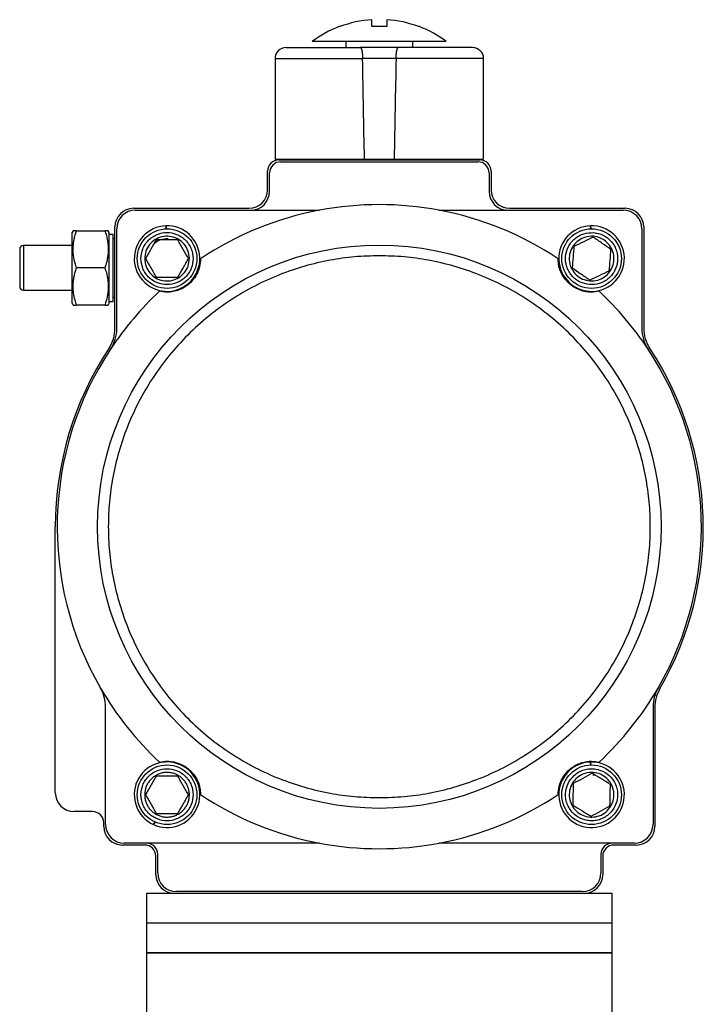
# Model space of a CAD drawing. Header units: millimetres. Extents: x 220 to 2250, y -9 to 1835.
# Tile 30 of 30: x 1932 to 2115, y 1022 to 1287. Entities that reach past the tile are written whole.
import ezdxf

# ---------------------------------------------------------------- set-up
doc = ezdxf.new("R2010")
doc.units = ezdxf.units.MM

msp = doc.modelspace()

# ---------------------------------------------------------------- linework, layer by layer
at = {"color": 7, "linetype": 'Continuous', "lineweight": 25}
for p, q in [((2019.16, 1280.77), (2019.16, 1279.37)), ((2037.16, 1279.37), (2037.16, 1280.77)), ((2025.16, 1279.37), (2025.16, 1279.17)), ((2031.16, 1279.17), (2031.16, 1279.37)), ((2000.16, 1276.17), (2000.16, 1249.17)), ((2032.64, 1276.17), (2023.67, 1276.17)), ((2056.16, 1249.17), (2056.16, 1276.17)), ((2000.16, 1249.17), (2024.17, 1249.17)), ((2001.16, 1248.97), (2055.16, 1248.97)), ((2001.66, 1248.47), (2054.66, 1248.47)), ((2003.16, 1249.17), (2003.16, 1248.97)), ((2024.17, 1249.17), (2032.15, 1249.17)), ((2032.15, 1249.17), (2056.16, 1249.17)), ((2053.16, 1248.97), (2053.16, 1249.17)), ((1998.16, 1240.97), (1998.16, 1245.97)), ((2058.16, 1245.97), (2058.16, 1240.97)), ((1998.66, 1240.47), (1998.66, 1245.47)), ((2057.66, 1245.47), (2057.66, 1240.47)), ((1962.16, 1235.97), (1993.16, 1235.97)), ((1962.66, 1235.47), (2012.12, 1235.47)), ((2044.2, 1235.47), (2093.66, 1235.47)), ((2063.16, 1235.97), (2094.16, 1235.97)), ((1945.95, 1229.97), (1945.66, 1229.47)), ((1946.84, 1229.97), (1954.48, 1229.97)), ((1955.66, 1229.47), (1955.37, 1229.97)), ((1957.16, 1203.83), (1957.16, 1230.97)), ((1957.66, 1203.68), (1957.66, 1230.47)), ((1970.85, 1231.26), (1970.99, 1230.46)), ((1971, 1230.46), (1970.86, 1231.26)), ((2084.85, 1231.26), (2084.99, 1230.46)), ((2085, 1230.46), (2084.86, 1231.26)), ((2098.66, 1230.47), (2098.66, 1203.68)), ((2099.16, 1230.97), (2099.16, 1203.83)), ((1945.66, 1210.47), (1945.66, 1229.47)), ((1955.66, 1219.97), (1955.66, 1229.47)), ((1956.66, 1228.97), (1955.66, 1228.97)), ((1956.66, 1210.97), (1956.66, 1228.97)), ((1945.66, 1225.97), (1932.59, 1225.97)), ((1954.48, 1219.97), (1946.84, 1219.97)), ((1955.66, 1210.47), (1955.66, 1219.97)), ((1932.59, 1213.97), (1945.66, 1213.97)), ((1945.66, 1210.47), (1945.95, 1209.97)), ((1954.48, 1209.97), (1946.84, 1209.97)), ((1955.37, 1209.97), (1955.66, 1210.47)), ((1955.66, 1210.97), (1956.66, 1210.97)), ((1941.16, 1078.97), (1941.16, 1150.47)), ((1954.66, 1070.47), (1954.66, 1102.09)), ((2101.66, 1102.09), (2101.66, 1070.47)), ((2102.16, 1101.96), (2102.16, 1069.97)), ((2084.85, 1087.26), (2084.99, 1086.46)), ((2085, 1086.46), (2084.86, 1087.26)), ((2085.4, 1084.17), (2085.4, 1084.15)), ((2085.41, 1084.15), (2085.41, 1084.16)), ((2086.38, 1083.62), (2085.48, 1083.76)), ((1951.16, 1073.97), (1946.16, 1073.97)), ((1967.5, 1070.46), (1967.94, 1071.14)), ((1967.95, 1071.14), (1967.51, 1070.46)), ((1954.16, 1069.97), (1954.16, 1070.97)), ((1965.16, 1064.97), (1959.16, 1064.97)), ((2012.12, 1065.47), (1959.66, 1065.47)), ((2096.66, 1065.47), (2044.2, 1065.47)), ((2097.16, 1064.97), (2091.16, 1064.97)), ((1968.16, 1056.97), (1968.16, 1061.97)), ((1968.66, 1057.47), (1968.66, 1062.47)), ((2087.66, 1062.47), (2087.66, 1057.47)), ((2088.16, 1061.97), (2088.16, 1056.97)), ((1965.66, 1051.97), (1965.66, 1043.97)), ((1973.16, 1051.97), (1965.66, 1051.97)), ((2083.16, 1051.97), (1973.16, 1051.97)), ((2082.66, 1052.47), (1973.66, 1052.47)), ((2090.66, 1051.97), (2083.16, 1051.97)), ((2090.66, 1043.97), (2090.66, 1051.97)), ((1965.66, 1043.97), (1965.66, 1035.97)), ((2090.66, 1043.97), (1965.66, 1043.97)), ((2090.66, 1035.97), (2090.66, 1043.97)), ((1965.66, 1035.97), (1965.66, 1018.97)), ((2090.66, 1035.97), (1965.66, 1035.97)), ((2090.66, 1018.97), (2090.66, 1035.97))]:
    msp.add_line(p, q, dxfattribs=at)
at = {"color": 8, "linetype": 'Continuous', "lineweight": 25}
for p, q in [((2000.16, 1276.17), (2023.67, 1276.17)), ((2056.16, 1276.17), (2032.64, 1276.17)), ((1932.59, 1225.97), (1932.59, 1219.97)), ((1932.59, 1219.97), (1932.59, 1213.97))]:
    msp.add_line(p, q, dxfattribs=at)
at = {"color": 7, "linetype": 'Continuous', "lineweight": 25, "flags": 128}
for points in [[(1957.16, 1227.9), (1956.83, 1227.82), (1956.66, 1227.73)], [(1956.66, 1212.2), (1956.83, 1212.12), (1957.16, 1212.03)]]:
    msp.add_lwpolyline(points, dxfattribs=at)
at = {"color": 7, "linetype": 'Continuous', "lineweight": 25}
for centre, radius in [((1971.16, 1222.47), 8), ((2085.16, 1222.47), 8), ((2028.16, 1150.47), 75.65), ((1971.16, 1078.47), 8), ((2085.16, 1078.47), 8)]:
    msp.add_circle(centre, radius, dxfattribs=at)
for centre, radius, start, end in [((2028.16, 1256.77), 29.93, 93.8311, 110.7048), ((2028.16, 1256.77), 29.93, 69.2952, 86.1689), ((2028.16, 1256.77), 30, 111.0379, 126.8437), ((2028.16, 1256.77), 30, 53.1856, 68.9653), ((2003.16, 1276.17), 3, 90, 180), ((2053.16, 1276.17), 3, 0, 90), ((2001.16, 1245.97), 3, 90, 180), ((2001.66, 1245.47), 3, 90, 180), ((2054.66, 1245.47), 3, 0, 90), ((2055.16, 1245.97), 3, 0, 90), ((1993.16, 1240.97), 5, 270, 0), ((1993.66, 1240.47), 5, 270, 0), ((2062.66, 1240.47), 5, 180, 270), ((2063.16, 1240.97), 5, 180, 270), ((1962.16, 1230.97), 5, 90, 180), ((1962.66, 1230.47), 5, 90, 180), ((2028.16, 1150.47), 86.5, 100.6857, 123.7048), ((2028.16, 1150.47), 86.5, 79.3143, 100.6857), ((2028.16, 1150.47), 86.5, 56.2952, 79.3143), ((2093.66, 1230.47), 5, 0, 90), ((2094.16, 1230.97), 5, 0, 90), ((1971.16, 1222.47), 8.8, 92.0115, 91.9458), ((2085.16, 1222.47), 8.8, 92.0115, 91.9458), ((1971.16, 1222.47), 5.3, 86.6589, 131.2955), ((1932.59, 1224.97), 1, 90, 180), ((1932.59, 1214.97), 1, 180, 270), ((2028.16, 1150.47), 86.5, 133.0302, 146.5323), ((2028.16, 1150.47), 86.5, 33.4677, 46.9698), ((1947.16, 1203.83), 10, 326.6212, 0), ((1947.66, 1203.68), 10, 326.5323, 0), ((2108.66, 1203.68), 10, 180, 213.4677), ((2109.16, 1203.83), 10, 180, 213.3788), ((2028.16, 1150.47), 87, 146.6212, 180), ((2028.16, 1150.47), 86.5, 146.5323, 210.0848), ((2028.16, 1150.47), 86.5, 329.9152, 33.4677), ((2028.16, 1150.47), 87, 329.9947, 33.3788), ((2028.16, 1150.47), 86.5, 210.0848, 226.9698), ((1944.66, 1102.09), 10, 0, 30.0846), ((2028.16, 1150.47), 86.5, 313.0302, 329.9152), ((2111.66, 1102.09), 10, 149.9154, 180), ((2112.16, 1101.96), 10, 149.9947, 180), ((1971.16, 1078.47), 8.8, 245.5315, 245.4658), ((2085.16, 1078.47), 8.8, 92.0115, 91.9458), ((1946.16, 1078.97), 5, 180, 270), ((2028.16, 1150.47), 86.5, 236.2952, 259.3143), ((2028.16, 1150.47), 86.5, 280.6857, 303.7048), ((1951.16, 1070.97), 3, 0, 90), ((1959.16, 1069.97), 5, 180, 270), ((1959.66, 1070.47), 5, 180, 270), ((2096.66, 1070.47), 5, 270, 0), ((2097.16, 1069.97), 5, 270, 0), ((1965.16, 1061.97), 3, 0, 90), ((1965.66, 1062.47), 3, 0, 90), ((2028.16, 1150.47), 86.5, 259.3143, 280.6857), ((2090.66, 1062.47), 3, 90, 180), ((2091.16, 1061.97), 3, 90, 180), ((1973.16, 1056.97), 5, 180, 270), ((1973.66, 1057.47), 5, 180, 270), ((2082.66, 1057.47), 5, 270, 0), ((2083.16, 1056.97), 5, 270, 0)]:
    msp.add_arc(centre, radius, start, end, dxfattribs=at)
for major_axis, start_param, end_param in [((-27.57, 1604.12), 5.029946, 5.047717), ((27.57, 1604.12), 1.235468, 1.253239), ((27.57, 1604.12), 1.235468, 1.253239)]:
    msp.add_ellipse((2028.16, 748.21), major_axis=major_axis, ratio=0.00303, start_param=start_param, end_param=end_param, dxfattribs=at)
for points, knots in [([(2026.16, 1284.77), (2026.16, 1285.23), (2026.16, 1286.17), (2026.16, 1286.48), (2026.16, 1286.63)], [0, 0, 0, 0, 0.49456, 1, 1, 1, 1]), ([(2030.16, 1286.63), (2030.16, 1286.48), (2030.16, 1286.18), (2030.16, 1285.24), (2030.16, 1284.77)], [0, 0, 0, 0, 0.49456, 1, 1, 1, 1]), ([(2017.58, 1284.77), (2017.53, 1284.77), (2017.42, 1284.77), (2017.37, 1284.77), (2017.39, 1284.77), (2017.39, 1284.77)], [0, 0, 0, 0, 0.48906, 0.98226, 1, 1, 1, 1]), ([(2030.16, 1284.77), (2029.83, 1284.77), (2029.17, 1284.77), (2028.16, 1284.77), (2027.15, 1284.77), (2026.49, 1284.77), (2026.16, 1284.77)], [0, 0, 0, 0, 0.248908, 0.5, 0.748908, 1, 1, 1, 1]), ([(2038.93, 1284.77), (2038.92, 1284.77), (2038.91, 1284.77), (2038.8, 1284.77), (2038.74, 1284.77)], [0, 0, 0, 0, 0.488175, 1, 1, 1, 1]), ([(2028.16, 1280.77), (2027.16, 1280.77), (2025.65, 1280.77), (2023.67, 1280.77), (2021.73, 1280.77), (2019.87, 1280.77), (2018.14, 1280.77), (2016.91, 1280.77), (2015.77, 1280.77), (2014.72, 1280.77), (2013.75, 1280.77), (2012.89, 1280.77), (2012.13, 1280.77), (2011.5, 1280.77), (2010.98, 1280.77), (2010.58, 1280.77), (2010.31, 1280.77), (2010.17, 1280.77), (2010.17, 1280.77), (2010.17, 1280.77)], [0, 0, 0, 0, 0.1062882, 0.1600562, 0.2147306, 0.3208984, 0.3747872, 0.4294616, 0.4824663, 0.5358426, 0.5896106, 0.644285, 0.6972897, 0.750666, 0.804434, 0.8591084, 0.9121132, 0.9654894, 1, 1, 1, 1]), ([(2046.12, 1280.77), (2046.13, 1280.77), (2046.18, 1280.77), (2046, 1280.77), (2045.63, 1280.77), (2044.97, 1280.77), (2044.37, 1280.77), (2043.4, 1280.77), (2042.22, 1280.77), (2040.5, 1280.77), (2038.94, 1280.77), (2037.24, 1280.77), (2035.45, 1280.77), (2033.54, 1280.77), (2031.58, 1280.77), (2029.94, 1280.77), (2028.79, 1280.77), (2028.16, 1280.77)], [0, 0, 0, 0, 0.019384, 0.074058, 0.180226, 0.234114, 0.288789, 0.341781, 0.448843, 0.503517, 0.609685, 0.663573, 0.718248, 0.824415, 0.878304, 0.932979, 1, 1, 1, 1]), ([(2003.16, 1279.17), (2003.22, 1279.17), (2003.35, 1279.17), (2004.42, 1279.17), (2006.18, 1279.17), (2008.66, 1279.17), (2011.74, 1279.17), (2015.28, 1279.17), (2019.08, 1279.17), (2021.76, 1279.17), (2023.06, 1279.17)], [0, 0, 0, 0, 0.118597, 0.242517, 0.370259, 0.5, 0.629741, 0.757483, 0.881403, 1, 1, 1, 1]), ([(2023.06, 1279.17), (2023.1, 1279.16), (2023.16, 1279.14), (2023.26, 1278.99), (2023.36, 1278.76), (2023.44, 1278.44), (2023.52, 1278.05), (2023.58, 1277.61), (2023.63, 1277.13), (2023.66, 1276.64), (2023.67, 1276.32), (2023.67, 1276.17)], [0, 0, 0, 0, 0.115781, 0.234842, 0.350657, 0.470111, 0.581043, 0.695628, 0.799586, 0.906888, 1, 1, 1, 1]), ([(2023.06, 1279.17), (2023.08, 1279.16), (2023.11, 1279.16), (2023.16, 1279.12), (2023.21, 1279.07), (2023.26, 1278.98), (2023.31, 1278.88), (2023.36, 1278.75), (2023.4, 1278.6), (2023.44, 1278.43), (2023.48, 1278.24), (2023.52, 1278.04), (2023.55, 1277.82), (2023.58, 1277.6), (2023.61, 1277.36), (2023.63, 1277.12), (2023.65, 1276.88), (2023.66, 1276.56), (2023.67, 1276.32), (2023.67, 1276.17)], [0, 0, 0, 0, 0.057695, 0.115777, 0.175092, 0.234842, 0.292541, 0.350661, 0.410152, 0.470134, 0.525394, 0.581075, 0.638132, 0.695684, 0.747472, 0.799649, 0.853086, 0.90697, 1, 1, 1, 1]), ([(2032.64, 1276.17), (2032.65, 1276.33), (2032.66, 1276.65), (2032.69, 1277.12), (2032.73, 1277.57), (2032.78, 1277.97), (2032.85, 1278.33), (2032.92, 1278.64), (2033.01, 1278.89), (2033.12, 1279.11), (2033.2, 1279.15), (2033.25, 1279.17)], [0, 0, 0, 0, 0.098184, 0.199286, 0.297452, 0.398337, 0.499054, 0.602403, 0.708728, 0.817807, 1, 1, 1, 1]), ([(2032.64, 1276.17), (2032.65, 1276.33), (2032.65, 1276.57), (2032.67, 1276.89), (2032.69, 1277.12), (2032.71, 1277.34), (2032.73, 1277.56), (2032.76, 1277.77), (2032.8, 1278.03), (2032.84, 1278.27), (2032.89, 1278.49), (2032.93, 1278.63), (2032.97, 1278.76), (2033.01, 1278.88), (2033.05, 1278.98), (2033.1, 1279.05), (2033.15, 1279.12), (2033.2, 1279.16), (2033.24, 1279.17), (2033.25, 1279.17)], [0, 0, 0, 0, 0.098458, 0.148454, 0.199191, 0.248273, 0.29769, 0.347613, 0.398222, 0.498845, 0.550347, 0.602178, 0.655164, 0.708487, 0.762845, 0.817549, 0.862838, 0.954039, 1, 1, 1, 1]), ([(2053.16, 1279.17), (2053.1, 1279.17), (2052.97, 1279.17), (2051.89, 1279.17), (2050.14, 1279.17), (2047.66, 1279.17), (2044.57, 1279.17), (2041.03, 1279.17), (2037.24, 1279.17), (2034.56, 1279.17), (2033.25, 1279.17)], [0, 0, 0, 0, 0.118597, 0.242517, 0.370259, 0.5, 0.629741, 0.757483, 0.881403, 1, 1, 1, 1]), ([(1946.84, 1219.97), (1946.7, 1220.4), (1946.36, 1221.48), (1946.05, 1223.04), (1945.95, 1224.4), (1945.95, 1225.48), (1946.02, 1226.49), (1946.2, 1227.66), (1946.48, 1228.82), (1946.72, 1229.58), (1946.84, 1229.97)], [0, 0, 0, 0, 0.132038, 0.331831, 0.467045, 0.535003, 0.649888, 0.765403, 0.882507, 1, 1, 1, 1]), ([(1946.84, 1229.97), (1946.71, 1229.97), (1946.46, 1229.97), (1946.13, 1229.97), (1945.96, 1229.97), (1945.95, 1229.97), (1945.95, 1229.97)], [0, 0, 0, 0, 0.247292, 0.49541, 0.873284, 1, 1, 1, 1]), ([(1954.48, 1229.97), (1954.61, 1229.54), (1954.95, 1228.45), (1955.26, 1226.89), (1955.37, 1225.53), (1955.37, 1224.45), (1955.3, 1223.44), (1955.11, 1222.28), (1954.84, 1221.12), (1954.6, 1220.35), (1954.48, 1219.97)], [0, 0, 0, 0, 0.132038, 0.331831, 0.467045, 0.535003, 0.649888, 0.765403, 0.882507, 1, 1, 1, 1]), ([(1955.37, 1229.97), (1955.36, 1229.97), (1955.34, 1229.97), (1955.15, 1229.97), (1954.87, 1229.97), (1954.61, 1229.97), (1954.48, 1229.97)], [0, 0, 0, 0, 0.246491, 0.494593, 0.746793, 1, 1, 1, 1]), ([(1964.16, 1222.47), (1964.25, 1223.35), (1964.4, 1224.7), (1965.27, 1226.33), (1966.17, 1227.45), (1967.29, 1228.36), (1968.92, 1229.21), (1971.16, 1229.64), (1973.39, 1229.21), (1975.02, 1228.36), (1976.15, 1227.45), (1977.05, 1226.33), (1977.92, 1224.7), (1978.07, 1223.35), (1978.16, 1222.47)], [0, 0, 0, 0, 0.119728, 0.18418, 0.25, 0.31582, 0.380272, 0.5, 0.619728, 0.68418, 0.75, 0.81582, 0.880272, 1, 1, 1, 1]), ([(1977.16, 1222.47), (1977.09, 1221.79), (1976.96, 1220.44), (1975.93, 1218.65), (1974.4, 1217.28), (1972.5, 1216.5), (1970.45, 1216.39), (1968.48, 1216.97), (1966.81, 1218.17), (1965.63, 1219.85), (1965.21, 1221.37), (1965.12, 1222.93), (1965.39, 1224.49), (1966.38, 1226.29), (1967.92, 1227.65), (1969.82, 1228.43), (1971.87, 1228.54), (1973.84, 1227.96), (1975.51, 1226.77), (1976.68, 1225.09), (1977.12, 1223.56), (1977.15, 1222.68), (1977.16, 1222.47)], [0, 0, 0, 0, 0.053686, 0.107372, 0.161059, 0.214745, 0.268431, 0.322117, 0.375804, 0.42949, 0.483176, 0.5, 0.553686, 0.607372, 0.661059, 0.714745, 0.768431, 0.822117, 0.875804, 0.92949, 0.983176, 1, 1, 1, 1]), ([(1968.27, 1227.47), (1967.8, 1226.64), (1966.84, 1224.98), (1965.87, 1223.31), (1965.39, 1222.47)], [0, 0, 0, 0, 0.493346, 1, 1, 1, 1]), ([(1974.05, 1227.47), (1973.1, 1227.47), (1971.17, 1227.47), (1969.25, 1227.47), (1968.27, 1227.47)], [0, 0, 0, 0, 0.493346, 1, 1, 1, 1]), ([(1976.93, 1222.47), (1976.46, 1223.29), (1975.5, 1224.96), (1974.53, 1226.62), (1974.05, 1227.47)], [0, 0, 0, 0, 0.493346, 1, 1, 1, 1]), ([(2084.6, 1215.49), (2083.73, 1215.65), (2082.39, 1215.9), (2080.84, 1216.9), (2079.79, 1217.89), (2078.97, 1219.09), (2078.26, 1220.78), (2078.01, 1223.04), (2078.62, 1225.23), (2079.59, 1226.79), (2080.59, 1227.84), (2081.78, 1228.65), (2083.47, 1229.39), (2084.83, 1229.42), (2085.72, 1229.44)], [0, 0, 0, 0, 0.119728, 0.18418, 0.25, 0.31582, 0.380272, 0.5, 0.619728, 0.68418, 0.75, 0.81582, 0.880272, 1, 1, 1, 1]), ([(2084.68, 1216.49), (2084.01, 1216.61), (2082.68, 1216.85), (2080.97, 1218.02), (2079.73, 1219.65), (2079.1, 1221.61), (2079.16, 1223.66), (2079.89, 1225.58), (2081.22, 1227.14), (2082.99, 1228.18), (2084.55, 1228.49), (2086.1, 1228.45), (2087.64, 1228.06), (2089.35, 1226.92), (2090.59, 1225.28), (2091.21, 1223.33), (2091.16, 1221.28), (2090.42, 1219.36), (2089.1, 1217.79), (2087.33, 1216.75), (2085.77, 1216.43), (2084.89, 1216.48), (2084.68, 1216.49)], [0, 0, 0, 0, 0.053686, 0.107372, 0.161059, 0.214745, 0.268431, 0.322117, 0.375804, 0.42949, 0.483176, 0.5, 0.553686, 0.607372, 0.661059, 0.714745, 0.768431, 0.822117, 0.875804, 0.92949, 0.983176, 1, 1, 1, 1]), ([(2085.62, 1228.22), (2084.76, 1227.81), (2083.02, 1226.99), (2081.29, 1226.16), (2080.41, 1225.74)], [0, 0, 0, 0, 0.493346, 1, 1, 1, 1]), ([(2085.72, 1229.44), (2086.59, 1229.28), (2087.93, 1229.03), (2089.48, 1228.03), (2090.53, 1227.04), (2091.34, 1225.85), (2092.06, 1224.16), (2092.3, 1221.89), (2091.7, 1219.7), (2090.73, 1218.14), (2089.73, 1217.1), (2088.54, 1216.29), (2086.85, 1215.55), (2085.48, 1215.51), (2084.6, 1215.49)], [0, 0, 0, 0, 0.119728, 0.18418, 0.25, 0.31582, 0.380272, 0.5, 0.619728, 0.68418, 0.75, 0.81582, 0.880272, 1, 1, 1, 1]), ([(2090.37, 1224.94), (2089.59, 1225.48), (2088.01, 1226.58), (2086.42, 1227.67), (2085.62, 1228.22)], [0, 0, 0, 0, 0.493346, 1, 1, 1, 1]), ([(1931.59, 1224.97), (1931.59, 1224.9), (1931.59, 1224.8), (1931.59, 1224.17), (1931.59, 1223.53), (1931.59, 1222.73), (1931.59, 1221.56), (1931.59, 1219.97), (1931.59, 1218.37), (1931.59, 1217.21), (1931.59, 1216.4), (1931.59, 1215.76), (1931.59, 1215.14), (1931.59, 1215.03), (1931.59, 1214.97)], [0, 0, 0, 0, 0.119728, 0.18418, 0.25, 0.31582, 0.380272, 0.5, 0.619728, 0.68418, 0.75, 0.81582, 0.880272, 1, 1, 1, 1]), ([(2080.41, 1225.74), (2080.33, 1224.8), (2080.18, 1222.88), (2080.02, 1220.96), (2079.94, 1219.99)], [0, 0, 0, 0, 0.493346, 1, 1, 1, 1]), ([(2089.91, 1219.19), (2089.99, 1220.14), (2090.14, 1222.05), (2090.3, 1223.97), (2090.37, 1224.94)], [0, 0, 0, 0, 0.4933463, 1, 1, 1, 1]), ([(2028.16, 1223.24), (2025.94, 1223.18), (2021.5, 1223.06), (2014.8, 1222.1), (2008.05, 1220.52), (2001.28, 1218.22), (1994.65, 1215.2), (1988.25, 1211.47), (1982.2, 1207.05), (1976.61, 1202.01), (1971.57, 1196.42), (1967.16, 1190.38), (1963.43, 1183.98), (1960.41, 1177.34), (1958.1, 1170.58), (1956.52, 1163.83), (1955.59, 1157.12), (1955.29, 1150.47), (1955.59, 1143.81), (1956.52, 1137.1), (1958.1, 1130.36), (1960.41, 1123.59), (1963.43, 1116.95), (1967.16, 1110.55), (1971.57, 1104.51), (1976.61, 1098.92), (1982.2, 1093.88), (1988.25, 1089.47), (1994.65, 1085.73), (2001.28, 1082.71), (2008.05, 1080.41), (2014.8, 1078.83), (2021.5, 1077.87), (2025.94, 1077.76), (2028.16, 1077.7)], [0, 0, 0, 0, 0.0291249, 0.0582485, 0.0887343, 0.1199939, 0.1519014, 0.1843127, 0.2170687, 0.25, 0.2829312, 0.3156873, 0.3480986, 0.3800061, 0.4112657, 0.4417514, 0.4708746, 0.5, 0.5291231, 0.5582485, 0.5887343, 0.6199939, 0.6519014, 0.6843127, 0.7170688, 0.75, 0.7829312, 0.8156873, 0.8480986, 0.8800061, 0.9112657, 0.9417515, 0.970874, 1, 1, 1, 1]), ([(1978.16, 1222.47), (1978.07, 1221.59), (1977.92, 1220.23), (1977.05, 1218.6), (1976.15, 1217.48), (1975.02, 1216.57), (1973.39, 1215.73), (1971.16, 1215.3), (1968.92, 1215.73), (1967.29, 1216.57), (1966.17, 1217.48), (1965.27, 1218.6), (1964.4, 1220.23), (1964.25, 1221.59), (1964.16, 1222.47)], [0, 0, 0, 0, 0.119728, 0.18418, 0.25, 0.31582, 0.380272, 0.5, 0.619728, 0.68418, 0.75, 0.81582, 0.880272, 1, 1, 1, 1]), ([(1965.39, 1222.47), (1965.86, 1221.64), (1966.82, 1219.98), (1967.78, 1218.31), (1968.27, 1217.47)], [0, 0, 0, 0, 0.493346, 1, 1, 1, 1]), ([(1980.16, 1222.43), (1980.11, 1221.72), (1980.04, 1220.67), (1979.52, 1218.99), (1978.89, 1217.78), (1978.1, 1216.7), (1977.43, 1215.98), (1976.7, 1215.36), (1975.98, 1214.85), (1975.02, 1214.31), (1973.76, 1213.81), (1972.41, 1213.51), (1970.77, 1213.42), (1969.78, 1213.59), (1969.13, 1213.7)], [0, 0, 0, 0, 0.196859, 0.296742, 0.395881, 0.436266, 0.477082, 0.502015, 0.526968, 0.561239, 0.622682, 0.718686, 0.815147, 1, 1, 1, 1]), ([(1974.05, 1217.47), (1974.52, 1218.29), (1975.48, 1219.96), (1976.44, 1221.62), (1976.93, 1222.47)], [0, 0, 0, 0, 0.493346, 1, 1, 1, 1]), ([(2028.16, 1077.7), (2030.38, 1077.76), (2034.82, 1077.87), (2041.52, 1078.83), (2048.27, 1080.41), (2055.03, 1082.71), (2061.67, 1085.73), (2068.07, 1089.47), (2074.12, 1093.88), (2079.71, 1098.92), (2084.75, 1104.51), (2089.16, 1110.55), (2092.89, 1116.95), (2095.91, 1123.59), (2098.21, 1130.36), (2099.8, 1137.1), (2100.73, 1143.81), (2101.03, 1150.47), (2100.73, 1157.12), (2099.8, 1163.83), (2098.21, 1170.58), (2095.91, 1177.34), (2092.89, 1183.98), (2089.16, 1190.38), (2084.75, 1196.42), (2079.71, 1202.01), (2074.12, 1207.05), (2068.07, 1211.47), (2061.67, 1215.2), (2055.03, 1218.22), (2048.27, 1220.52), (2041.52, 1222.1), (2034.82, 1223.06), (2030.38, 1223.18), (2028.16, 1223.24)], [0, 0, 0, 0, 0.029125, 0.058249, 0.088734, 0.119994, 0.151901, 0.184313, 0.217069, 0.25, 0.282931, 0.315687, 0.348099, 0.380006, 0.411266, 0.441751, 0.470875, 0.5, 0.529123, 0.558249, 0.588734, 0.619994, 0.651901, 0.684313, 0.717069, 0.75, 0.782931, 0.815687, 0.848099, 0.880006, 0.911266, 0.941751, 0.970874, 1, 1, 1, 1]), ([(2087.18, 1213.7), (2086.49, 1213.58), (2085.44, 1213.41), (2083.69, 1213.53), (2082.37, 1213.87), (2081.14, 1214.39), (2080.29, 1214.88), (2079.51, 1215.44), (2078.85, 1216.02), (2078.1, 1216.84), (2077.33, 1217.95), (2076.73, 1219.19), (2076.26, 1220.77), (2076.2, 1221.77), (2076.16, 1222.43)], [0, 0, 0, 0, 0.196859, 0.296742, 0.395881, 0.436266, 0.477082, 0.502015, 0.526968, 0.561239, 0.622682, 0.718686, 0.815147, 1, 1, 1, 1]), ([(1946.84, 1209.97), (1946.7, 1210.4), (1946.36, 1211.48), (1946.05, 1213.04), (1945.95, 1214.4), (1945.95, 1215.48), (1946.02, 1216.49), (1946.2, 1217.66), (1946.48, 1218.82), (1946.72, 1219.58), (1946.84, 1219.97)], [0, 0, 0, 0, 0.132038, 0.331831, 0.467045, 0.535003, 0.649888, 0.765403, 0.882507, 1, 1, 1, 1]), ([(1954.48, 1219.97), (1954.61, 1219.54), (1954.95, 1218.45), (1955.26, 1216.89), (1955.37, 1215.53), (1955.37, 1214.45), (1955.3, 1213.44), (1955.11, 1212.28), (1954.84, 1211.12), (1954.6, 1210.35), (1954.48, 1209.97)], [0, 0, 0, 0, 0.132038, 0.331831, 0.467045, 0.535003, 0.649888, 0.765403, 0.882507, 1, 1, 1, 1]), ([(2079.94, 1219.99), (2080.73, 1219.45), (2082.31, 1218.36), (2083.89, 1217.27), (2084.7, 1216.71)], [0, 0, 0, 0, 0.4933463, 1, 1, 1, 1]), ([(2084.7, 1216.71), (2085.55, 1217.12), (2087.29, 1217.94), (2089.03, 1218.77), (2089.91, 1219.19)], [0, 0, 0, 0, 0.493346, 1, 1, 1, 1]), ([(1968.27, 1217.47), (1969.22, 1217.47), (1971.15, 1217.47), (1973.07, 1217.47), (1974.05, 1217.47)], [0, 0, 0, 0, 0.493346, 1, 1, 1, 1]), ([(1945.95, 1209.97), (1945.96, 1209.97), (1945.98, 1209.97), (1946.17, 1209.97), (1946.45, 1209.97), (1946.71, 1209.97), (1946.84, 1209.97)], [0, 0, 0, 0, 0.246491, 0.494593, 0.746793, 1, 1, 1, 1]), ([(1954.48, 1209.97), (1954.6, 1209.97), (1954.86, 1209.97), (1955.19, 1209.97), (1955.35, 1209.97), (1955.37, 1209.97), (1955.37, 1209.97)], [0, 0, 0, 0, 0.247292, 0.49541, 0.873284, 1, 1, 1, 1]), ([(1969.13, 1087.24), (1969.83, 1087.35), (1970.87, 1087.53), (1972.63, 1087.4), (1973.95, 1087.06), (1975.17, 1086.54), (1976.03, 1086.06), (1976.8, 1085.49), (1977.46, 1084.91), (1978.22, 1084.1), (1978.99, 1082.98), (1979.59, 1081.74), (1980.06, 1080.16), (1980.12, 1079.16), (1980.16, 1078.51)], [0, 0, 0, 0, 0.196859, 0.296742, 0.395881, 0.436266, 0.477082, 0.502015, 0.526968, 0.561239, 0.622682, 0.718686, 0.815147, 1, 1, 1, 1]), ([(2076.16, 1078.51), (2076.21, 1079.21), (2076.28, 1080.27), (2076.8, 1081.94), (2077.43, 1083.16), (2078.22, 1084.23), (2078.89, 1084.95), (2079.62, 1085.57), (2080.33, 1086.08), (2081.3, 1086.63), (2082.56, 1087.12), (2083.9, 1087.42), (2085.55, 1087.52), (2086.54, 1087.35), (2087.18, 1087.24)], [0, 0, 0, 0, 0.196859, 0.296742, 0.395881, 0.436266, 0.477082, 0.502015, 0.526968, 0.561239, 0.622682, 0.718686, 0.815147, 1, 1, 1, 1]), ([(1964.16, 1078.47), (1964.25, 1079.35), (1964.4, 1080.7), (1965.27, 1082.33), (1966.17, 1083.45), (1967.29, 1084.36), (1968.92, 1085.21), (1971.16, 1085.64), (1973.39, 1085.21), (1975.02, 1084.36), (1976.15, 1083.45), (1977.05, 1082.33), (1977.92, 1080.7), (1978.07, 1079.35), (1978.16, 1078.47)], [0, 0, 0, 0, 0.119728, 0.18418, 0.25, 0.31582, 0.380272, 0.5, 0.619728, 0.68418, 0.75, 0.81582, 0.880272, 1, 1, 1, 1]), ([(1977.16, 1078.47), (1977.15, 1078.3), (1977.15, 1077.97), (1977.08, 1077.47), (1976.98, 1076.97), (1976.83, 1076.48), (1976.58, 1075.86), (1976.25, 1075.26), (1975.85, 1074.72), (1975.41, 1074.21), (1974.9, 1073.76), (1974.35, 1073.38), (1973.76, 1073.04), (1973.13, 1072.78), (1972.48, 1072.61), (1971.82, 1072.49), (1971.14, 1072.45), (1970.47, 1072.5), (1969.8, 1072.6), (1969.15, 1072.79), (1968.53, 1073.06), (1967.94, 1073.38), (1967.39, 1073.78), (1966.89, 1074.24), (1966.44, 1074.74), (1966.05, 1075.29), (1965.73, 1075.89), (1965.54, 1076.35), (1965.38, 1076.83), (1965.26, 1077.33), (1965.18, 1077.87), (1965.15, 1078.42), (1965.18, 1079.13), (1965.29, 1079.8), (1965.49, 1080.45), (1965.74, 1081.08), (1966.07, 1081.67), (1966.46, 1082.21), (1966.91, 1082.72), (1967.41, 1083.18), (1967.97, 1083.56), (1968.56, 1083.89), (1969.18, 1084.15), (1969.83, 1084.33), (1970.33, 1084.42), (1970.83, 1084.46), (1971.34, 1084.47), (1971.85, 1084.43), (1972.35, 1084.35), (1972.84, 1084.23), (1973.32, 1084.07), (1973.78, 1083.87), (1974.38, 1083.55), (1974.93, 1083.15), (1975.42, 1082.7), (1975.76, 1082.32), (1976.07, 1081.92), (1976.35, 1081.49), (1976.58, 1081.04), (1976.78, 1080.58), (1976.94, 1080.1), (1977.06, 1079.61), (1977.14, 1079.06), (1977.15, 1078.68), (1977.16, 1078.47)], [0, 0, 0, 0, 0.013189, 0.02647, 0.04004, 0.05371, 0.066899, 0.093726, 0.107395, 0.120585, 0.147412, 0.161081, 0.174271, 0.201097, 0.214767, 0.227956, 0.254783, 0.268453, 0.281642, 0.308469, 0.322138, 0.335328, 0.362155, 0.375824, 0.389014, 0.41584, 0.42951, 0.442699, 0.45598, 0.46955, 0.48322, 0.499976, 0.513165, 0.539992, 0.553662, 0.566851, 0.593678, 0.607348, 0.620537, 0.647364, 0.661033, 0.674223, 0.70105, 0.714719, 0.727909, 0.741189, 0.754759, 0.768429, 0.781618, 0.794899, 0.808469, 0.822138, 0.835328, 0.862155, 0.875824, 0.889014, 0.902294, 0.915864, 0.929534, 0.942723, 0.956004, 0.969574, 0.983243, 1, 1, 1, 1]), ([(2090.29, 1075.36), (2089.88, 1074.82), (2089.07, 1073.73), (2087.26, 1072.73), (2085.25, 1072.35), (2083.22, 1072.67), (2081.41, 1073.64), (2080.02, 1075.15), (2079.21, 1077.04), (2079.07, 1079.09), (2079.5, 1080.62), (2080.23, 1081.99), (2081.27, 1083.19), (2083.05, 1084.21), (2085.07, 1084.58), (2087.1, 1084.26), (2088.91, 1083.3), (2090.3, 1081.78), (2091.11, 1079.89), (2091.24, 1077.85), (2090.83, 1076.31), (2090.39, 1075.54), (2090.29, 1075.36)], [0, 0, 0, 0, 0.0536862, 0.1073725, 0.1610587, 0.2147449, 0.2684311, 0.3221174, 0.3758036, 0.4294898, 0.483176, 0.5, 0.5536862, 0.6073725, 0.6610587, 0.7147449, 0.7684311, 0.8221174, 0.8758036, 0.9294898, 0.983176, 1, 1, 1, 1]), ([(2079.17, 1082.09), (2079.71, 1082.8), (2080.53, 1083.88), (2082.12, 1084.82), (2083.48, 1085.31), (2084.91, 1085.51), (2086.74, 1085.39), (2088.87, 1084.6), (2090.56, 1083.07), (2091.52, 1081.51), (2092.01, 1080.15), (2092.2, 1078.72), (2092.1, 1076.88), (2091.52, 1075.64), (2091.15, 1074.84)], [0, 0, 0, 0, 0.1197284, 0.1841803, 0.25, 0.3158197, 0.3802716, 0.5, 0.6197284, 0.6841803, 0.75, 0.8158197, 0.8802716, 1, 1, 1, 1]), ([(2085.28, 1084.24), (2084.45, 1083.78), (2082.76, 1082.85), (2081.07, 1081.93), (2080.22, 1081.46)], [0, 0, 0, 0, 0.493346, 1, 1, 1, 1]), ([(2090.22, 1081.25), (2089.41, 1081.74), (2087.76, 1082.74), (2086.11, 1083.73), (2085.28, 1084.24)], [0, 0, 0, 0, 0.4933463, 1, 1, 1, 1]), ([(1968.27, 1083.47), (1968.04, 1083.06), (1967.56, 1082.24), (1966.84, 1080.99), (1966.11, 1079.73), (1965.63, 1078.89), (1965.39, 1078.47)], [0, 0, 0, 0, 0.245871, 0.493335, 0.745805, 1, 1, 1, 1]), ([(1974.05, 1083.47), (1973.1, 1083.47), (1971.17, 1083.47), (1969.25, 1083.47), (1968.27, 1083.47)], [0, 0, 0, 0, 0.493346, 1, 1, 1, 1]), ([(1976.93, 1078.47), (1976.7, 1078.87), (1976.22, 1079.69), (1975.5, 1080.94), (1974.77, 1082.2), (1974.29, 1083.04), (1974.05, 1083.47)], [0, 0, 0, 0, 0.245871, 0.493335, 0.745805, 1, 1, 1, 1]), ([(2091.15, 1074.84), (2090.61, 1074.14), (2089.79, 1073.05), (2088.19, 1072.11), (2086.84, 1071.62), (2085.41, 1071.42), (2083.58, 1071.54), (2081.45, 1072.33), (2079.76, 1073.86), (2078.8, 1075.43), (2078.31, 1076.79), (2078.12, 1078.21), (2078.22, 1080.06), (2078.79, 1081.29), (2079.17, 1082.09)], [0, 0, 0, 0, 0.119728, 0.18418, 0.25, 0.31582, 0.380272, 0.5, 0.619728, 0.68418, 0.75, 0.81582, 0.880272, 1, 1, 1, 1]), ([(2080.22, 1081.46), (2080.2, 1080.51), (2080.16, 1078.58), (2080.12, 1076.66), (2080.1, 1075.68)], [0, 0, 0, 0, 0.493346, 1, 1, 1, 1]), ([(2090.1, 1075.48), (2090.12, 1076.42), (2090.16, 1078.35), (2090.2, 1080.27), (2090.22, 1081.25)], [0, 0, 0, 0, 0.493346, 1, 1, 1, 1]), ([(1978.16, 1078.47), (1978.07, 1077.59), (1977.92, 1076.23), (1977.05, 1074.6), (1976.15, 1073.48), (1975.02, 1072.57), (1973.39, 1071.73), (1971.16, 1071.3), (1968.92, 1071.73), (1967.29, 1072.57), (1966.17, 1073.48), (1965.27, 1074.6), (1964.4, 1076.23), (1964.25, 1077.59), (1964.16, 1078.47)], [0, 0, 0, 0, 0.119728, 0.18418, 0.25, 0.31582, 0.380272, 0.5, 0.619728, 0.68418, 0.75, 0.81582, 0.880272, 1, 1, 1, 1]), ([(1965.39, 1078.47), (1965.62, 1078.06), (1966.09, 1077.24), (1966.81, 1075.99), (1967.54, 1074.73), (1968.03, 1073.89), (1968.27, 1073.47)], [0, 0, 0, 0, 0.245871, 0.493335, 0.745805, 1, 1, 1, 1]), ([(1974.05, 1073.47), (1974.28, 1073.87), (1974.75, 1074.69), (1975.47, 1075.94), (1976.2, 1077.2), (1976.69, 1078.04), (1976.93, 1078.47)], [0, 0, 0, 0, 0.2458713, 0.4933353, 0.745805, 1, 1, 1, 1]), ([(2080.1, 1075.68), (2080.91, 1075.19), (2082.56, 1074.2), (2084.2, 1073.2), (2085.04, 1072.69)], [0, 0, 0, 0, 0.4933463, 1, 1, 1, 1]), ([(2085.04, 1072.69), (2085.87, 1073.15), (2087.56, 1074.08), (2089.24, 1075.01), (2090.1, 1075.48)], [0, 0, 0, 0, 0.493346, 1, 1, 1, 1]), ([(1968.27, 1073.47), (1968.74, 1073.47), (1969.69, 1073.47), (1971.13, 1073.47), (1972.59, 1073.47), (1973.56, 1073.47), (1974.05, 1073.47)], [0, 0, 0, 0, 0.245871, 0.493335, 0.745805, 1, 1, 1, 1]), ([(1965.66, 1035.97), (1965.66, 1035.97), (1966.06, 1035.97), (1967.66, 1035.97), (1968.85, 1035.97), (1971.98, 1035.97), (1973.92, 1035.97), (1978.46, 1035.97), (1981.07, 1035.97), (1986.86, 1035.97), (1990.03, 1035.97), (1996.84, 1035.97), (2000.46, 1035.97), (2008.02, 1035.97), (2011.95, 1035.97), (2019.98, 1035.97), (2024.07, 1035.97), (2032.25, 1035.97), (2036.34, 1035.97), (2044.36, 1035.97), (2048.3, 1035.97), (2055.86, 1035.97), (2059.48, 1035.97), (2066.28, 1035.97), (2069.46, 1035.97), (2075.25, 1035.97), (2077.85, 1035.97), (2082.4, 1035.97), (2084.34, 1035.97), (2087.47, 1035.97), (2088.66, 1035.97), (2090.26, 1035.97), (2090.66, 1035.97), (2090.66, 1035.97)], [0, 0, 0, 0, 0.0625, 0.0625, 0.125, 0.125, 0.1875, 0.1875, 0.25, 0.25, 0.3125, 0.3125, 0.375, 0.375, 0.4375, 0.4375, 0.5, 0.5, 0.5625, 0.5625, 0.625, 0.625, 0.6875, 0.6875, 0.75, 0.75, 0.8125, 0.8125, 0.875, 0.875, 0.9375, 0.9375, 1, 1, 1, 1])]:
    msp.add_open_spline(points, degree=3, knots=knots, dxfattribs=at)
msp.add_open_spline([(2033.25, 1279.17), (2031.56, 1279.17), (2028.16, 1279.17), (2024.76, 1279.17), (2023.06, 1279.17)], degree=3, dxfattribs=at)

doc.saveas('drawing.dxf')
